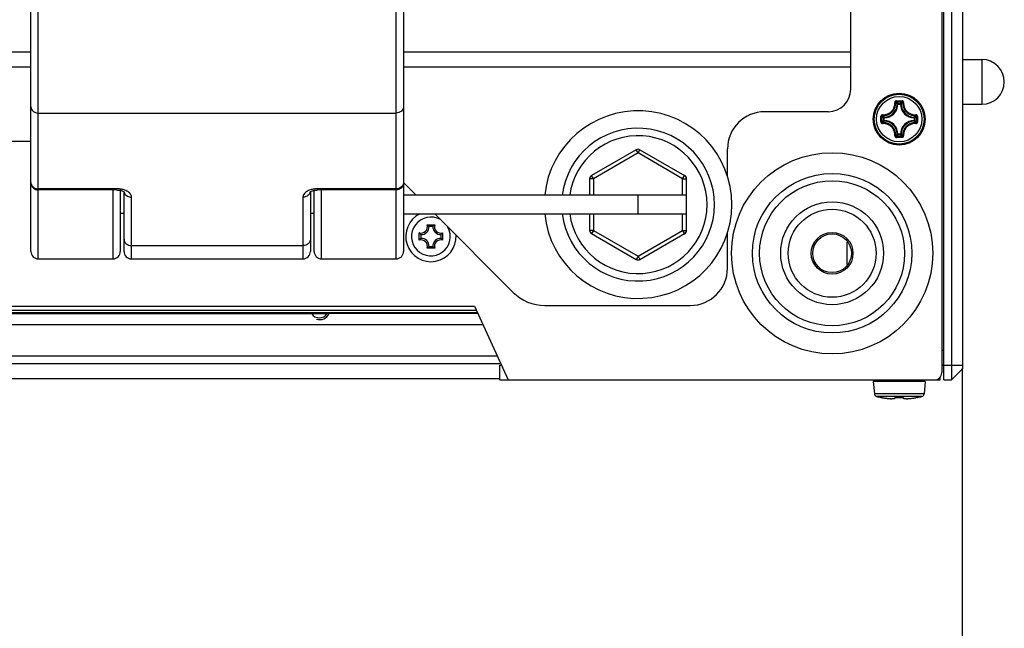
# Model space of a CAD drawing. Extents: x 0 to 420, y 0 to 297.
# Tile 24 of 75: x 209 to 235, y 31 to 47. Entities that reach past the tile are written whole.
import ezdxf

# ---------------------------------------------------------------- set-up
doc = ezdxf.new("R2010")
doc.units = 0
doc.header["$LTSCALE"] = 23.1
doc.layers.get('0').update_dxf_attribs({"linetype": 'CONTINUOUS'})
doc.layers.add('02___PRT_ALL_AXES', color=7, linetype='CONTINUOUS')
doc.layers.add('03__ASM_ALL_CURVES', color=7, linetype='CONTINUOUS')

msp = doc.modelspace()

# ---------------------------------------------------------------- linework, layer by layer
at = {"color": 7, "linetype": 'CONTINUOUS'}
for p, q in [((233.506, 37.807), (233.506, 63.807)), ((233.706, 63.807), (233.706, 37.807)), ((233.446, 63.607), (233.446, 38.007)), ((234.006, 63.507), (234.006, 38.107)), ((209.206, 41.057), (209.206, 62.177)), ((218.806, 41.057), (218.806, 62.177)), ((209.006, 41.257), (209.006, 61.977)), ((219.006, 61.977), (219.006, 41.257)), ((231.006, 45.607), (231.006, 56.807)), ((209.006, 46.607), (179.006, 46.607)), ((231.006, 46.607), (219.006, 46.607)), ((234.006, 46.407), (234.526, 46.407)), ((234.526, 46.407), (234.526, 45.207)), ((179.006, 46.207), (209.006, 46.207)), ((219.006, 46.207), (231.006, 46.207)), ((232.217, 45.245), (232.21, 45.252)), ((232.23, 45.296), (232.306, 45.296)), ((232.23, 45.272), (232.306, 45.272)), ((232.274, 45.209), (232.254, 45.21)), ((232.274, 45.229), (232.339, 45.229)), ((232.274, 45.209), (232.274, 45.229)), ((232.274, 45.209), (232.339, 45.209)), ((232.306, 45.296), (232.383, 45.296)), ((232.306, 45.272), (232.383, 45.272)), ((232.339, 45.209), (232.339, 45.229)), ((232.339, 45.209), (232.359, 45.21)), ((232.396, 45.245), (232.403, 45.252)), ((234.006, 45.207), (234.526, 45.207)), ((209.206, 44.97), (218.806, 44.97)), ((230.406, 45.007), (228.699, 45.007)), ((231.817, 44.807), (231.817, 44.884)), ((231.817, 44.762), (231.817, 44.807)), ((231.841, 44.777), (231.841, 44.822)), ((231.841, 44.731), (231.841, 44.777)), ((231.869, 44.896), (231.862, 44.904)), ((231.869, 44.718), (231.862, 44.71)), ((231.904, 44.839), (231.885, 44.839)), ((231.885, 44.775), (231.885, 44.839)), ((231.904, 44.775), (231.885, 44.775)), ((231.904, 44.839), (231.904, 44.859)), ((231.904, 44.775), (231.904, 44.839)), ((231.904, 44.775), (231.904, 44.755)), ((232.708, 44.839), (232.709, 44.859)), ((232.708, 44.839), (232.728, 44.839)), ((232.708, 44.839), (232.708, 44.775)), ((232.708, 44.775), (232.728, 44.775)), ((232.708, 44.775), (232.709, 44.755)), ((232.728, 44.839), (232.728, 44.775)), ((232.744, 44.896), (232.751, 44.904)), ((232.744, 44.718), (232.751, 44.71)), ((232.772, 44.883), (232.772, 44.837)), ((232.772, 44.837), (232.772, 44.792)), ((232.796, 44.837), (232.796, 44.807)), ((232.796, 44.807), (232.796, 44.777)), ((232.274, 44.405), (232.254, 44.404)), ((232.339, 44.405), (232.274, 44.405)), ((232.274, 44.405), (232.274, 44.385)), ((232.339, 44.405), (232.359, 44.404)), ((232.339, 44.405), (232.339, 44.385)), ((209.006, 44.207), (179.006, 44.207)), ((232.217, 44.369), (232.21, 44.362)), ((232.306, 44.342), (232.23, 44.342)), ((232.306, 44.318), (232.23, 44.318)), ((232.339, 44.385), (232.274, 44.385)), ((232.383, 44.342), (232.306, 44.342)), ((232.383, 44.318), (232.306, 44.318)), ((232.396, 44.369), (232.403, 44.362)), ((225.249, 43.985), (224.049, 43.292)), ((225.299, 43.899), (224.099, 43.206)), ((225.299, 43.899), (225.249, 43.985)), ((225.299, 43.899), (225.349, 43.985)), ((226.495, 43.208), (225.299, 43.899)), ((225.349, 43.985), (226.549, 43.292)), ((227.699, 43.275), (227.699, 44.007)), ((219.343, 42.763), (219.003, 43.103)), ((224.099, 43.206), (223.999, 43.206)), ((223.999, 43.206), (223.999, 42.763)), ((224.099, 43.206), (224.049, 43.292)), ((224.099, 43.206), (224.099, 42.763)), ((226.495, 43.208), (226.545, 43.295)), ((226.495, 43.208), (226.595, 43.208)), ((226.495, 42.763), (226.495, 43.208)), ((226.595, 43.208), (226.599, 43.206)), ((226.595, 42.763), (226.595, 43.208)), ((226.599, 41.82), (226.599, 43.206)), ((211.306, 42.938), (209.206, 42.938)), ((211.306, 42.906), (209.206, 42.906)), ((211.206, 42.906), (211.206, 41.057)), ((211.306, 42.906), (211.306, 42.938)), ((211.406, 42.896), (211.406, 41.257)), ((211.506, 41.257), (211.506, 42.856)), ((211.51, 42.854), (211.51, 42.849)), ((216.503, 42.854), (216.503, 42.849)), ((216.506, 42.856), (216.506, 41.257)), ((216.606, 41.257), (216.606, 42.896)), ((218.806, 42.938), (216.706, 42.938)), ((216.706, 42.906), (216.706, 42.938)), ((218.806, 42.906), (216.706, 42.906)), ((216.806, 41.057), (216.806, 42.906)), ((211.706, 41.057), (211.706, 42.714)), ((216.306, 42.714), (216.306, 41.057)), ((226.595, 42.763), (219.006, 42.763)), ((225.299, 42.263), (225.299, 42.763)), ((211.406, 42.287), (211.506, 42.287)), ((216.506, 42.287), (216.606, 42.287)), ((219.006, 42.263), (226.595, 42.263)), ((221.948, 40.158), (219.843, 42.263)), ((223.999, 42.263), (223.999, 41.82)), ((224.099, 42.263), (224.099, 41.82)), ((226.495, 41.818), (226.495, 42.263)), ((226.595, 41.818), (226.595, 42.263)), ((219.427, 41.556), (219.427, 41.76)), ((219.638, 41.972), (219.843, 41.972)), ((219.792, 41.929), (219.689, 41.929)), ((220.054, 41.76), (220.054, 41.556)), ((224.099, 41.82), (223.999, 41.82)), ((224.099, 41.82), (224.049, 41.734)), ((224.099, 41.82), (225.299, 41.127)), ((225.299, 41.127), (226.495, 41.818)), ((226.495, 41.818), (226.595, 41.818)), ((226.495, 41.818), (226.545, 41.731)), ((226.595, 41.818), (226.599, 41.82)), ((227.699, 40.807), (227.699, 41.751)), ((219.469, 41.71), (219.469, 41.607)), ((220.012, 41.607), (220.012, 41.71)), ((224.049, 41.734), (225.249, 41.041)), ((225.349, 41.041), (226.549, 41.734)), ((230.906, 40.91), (230.906, 41.504)), ((211.706, 41.415), (216.306, 41.415)), ((219.843, 41.345), (219.638, 41.345)), ((219.689, 41.387), (219.792, 41.387)), ((209.206, 41.057), (211.206, 41.057)), ((211.706, 41.057), (216.306, 41.057)), ((216.806, 41.057), (218.806, 41.057)), ((225.299, 41.127), (225.249, 41.041)), ((225.299, 41.127), (225.349, 41.041)), ((203.863, 39.678), (220.962, 39.678)), ((203.914, 39.788), (220.911, 39.788)), ((220.911, 39.788), (221.818, 37.807)), ((222.796, 39.807), (226.699, 39.807)), ((220.993, 39.611), (203.832, 39.611)), ((221.141, 39.288), (203.684, 39.288)), ((233.446, 38.607), (233.506, 38.607)), ((221.526, 38.445), (203.299, 38.445)), ((203.235, 38.245), (221.59, 38.245)), ((221.59, 38.207), (221.635, 38.207)), ((221.59, 37.807), (221.59, 38.207)), ((233.446, 38.207), (234.006, 38.207)), ((234.006, 38.107), (233.706, 37.807)), ((203.235, 37.845), (221.59, 37.845)), ((221.59, 37.807), (233.406, 37.807)), ((233.406, 37.807), (233.406, 37.89)), ((233.506, 37.807), (233.706, 37.807)), ((233.003, 37.764), (231.61, 37.764)), ((231.61, 37.764), (231.639, 37.436)), ((233.003, 37.764), (232.974, 37.436)), ((232.974, 37.436), (231.639, 37.436)), ((232.915, 37.365), (231.698, 37.365)), ((231.817, 37.337), (231.817, 37.339)), ((231.821, 37.338), (231.821, 37.338)), ((231.821, 37.338), (231.826, 37.338)), ((231.826, 37.338), (231.827, 37.338)), ((231.828, 37.337), (231.826, 37.338)), ((231.827, 37.338), (231.829, 37.337)), ((231.828, 37.337), (231.833, 37.337)), ((231.831, 37.337), (231.837, 37.336)), ((231.841, 37.335), (231.834, 37.336)), ((231.84, 37.335), (231.846, 37.334)), ((231.844, 37.335), (231.852, 37.333)), ((231.851, 37.334), (231.859, 37.332)), ((231.86, 37.332), (231.857, 37.332)), ((231.86, 37.332), (231.86, 37.332)), ((231.86, 37.332), (231.883, 37.328)), ((231.881, 37.328), (231.91, 37.323)), ((231.904, 37.324), (231.917, 37.322)), ((231.909, 37.323), (231.938, 37.319)), ((231.936, 37.319), (231.962, 37.315)), ((231.956, 37.316), (231.969, 37.315)), ((231.962, 37.315), (231.987, 37.312)), ((231.986, 37.312), (231.998, 37.311)), ((231.987, 37.312), (232.011, 37.31)), ((232.002, 37.311), (232.015, 37.309)), ((232.011, 37.31), (232.034, 37.308)), ((232.034, 37.308), (232.055, 37.306)), ((232.055, 37.306), (232.075, 37.305)), ((232.075, 37.305), (232.094, 37.305)), ((232.094, 37.305), (232.11, 37.305)), ((232.11, 37.305), (232.126, 37.306)), ((232.126, 37.306), (232.139, 37.307)), ((232.139, 37.307), (232.151, 37.308)), ((232.151, 37.308), (232.162, 37.31)), ((232.162, 37.31), (232.172, 37.312)), ((232.205, 37.332), (232.208, 37.338)), ((232.229, 37.339), (232.229, 37.338)), ((232.387, 37.339), (232.367, 37.338)), ((232.383, 37.339), (232.383, 37.338)), ((232.388, 37.338), (232.392, 37.338)), ((232.392, 37.338), (232.395, 37.338)), ((232.395, 37.338), (232.398, 37.338)), ((232.398, 37.338), (232.401, 37.338)), ((232.401, 37.338), (232.403, 37.338)), ((232.405, 37.338), (232.408, 37.332)), ((232.451, 37.31), (232.462, 37.308)), ((232.461, 37.308), (232.474, 37.307)), ((232.474, 37.307), (232.487, 37.306)), ((232.487, 37.306), (232.503, 37.305)), ((232.503, 37.305), (232.519, 37.305)), ((232.519, 37.305), (232.538, 37.305)), ((232.538, 37.305), (232.558, 37.306)), ((232.558, 37.306), (232.579, 37.308)), ((232.579, 37.308), (232.602, 37.31)), ((232.6, 37.31), (232.612, 37.311)), ((232.602, 37.31), (232.626, 37.312)), ((232.616, 37.311), (232.628, 37.313)), ((232.626, 37.312), (232.651, 37.315)), ((232.645, 37.315), (232.657, 37.316)), ((232.651, 37.315), (232.677, 37.319)), ((232.676, 37.319), (232.704, 37.323)), ((232.697, 37.322), (232.709, 37.324)), ((232.704, 37.323), (232.732, 37.328)), ((232.753, 37.332), (232.76, 37.333)), ((232.753, 37.332), (232.753, 37.332)), ((232.765, 37.334), (232.759, 37.333)), ((232.772, 37.335), (232.765, 37.334)), ((232.775, 37.336), (232.771, 37.335)), ((232.775, 37.336), (232.779, 37.336)), ((232.778, 37.336), (232.782, 37.337)), ((232.784, 37.337), (232.782, 37.337)), ((232.787, 37.338), (232.783, 37.337)), ((232.786, 37.338), (232.787, 37.338)), ((232.787, 37.338), (232.791, 37.338)), ((232.791, 37.338), (232.792, 37.338)), ((232.796, 37.339), (232.796, 37.337))]:
    msp.add_line(p, q, dxfattribs=at)
for points in [[(231.86, 44.925), (231.881, 44.924), (231.901, 44.925), (231.92, 44.927), (231.937, 44.93), (231.954, 44.934), (231.97, 44.938), (231.985, 44.943), (231.999, 44.949), (232.013, 44.956), (232.027, 44.962), (232.04, 44.97), (232.052, 44.978), (232.064, 44.987), (232.076, 44.996), (232.087, 45.006), (232.098, 45.016), (232.108, 45.026), (232.118, 45.038), (232.127, 45.049), (232.136, 45.061), (232.144, 45.074), (232.151, 45.087), (232.158, 45.1), (232.164, 45.114), (232.17, 45.129), (232.175, 45.144), (232.18, 45.16), (232.183, 45.176), (232.186, 45.194), (232.188, 45.213), (232.189, 45.233), (232.189, 45.254)], [(231.862, 44.904), (231.884, 44.903), (231.905, 44.904), (231.925, 44.906), (231.944, 44.91), (231.962, 44.913), (231.978, 44.918), (231.994, 44.924), (232.01, 44.93), (232.024, 44.936), (232.038, 44.944), (232.052, 44.952), (232.065, 44.96), (232.078, 44.969), (232.091, 44.979), (232.102, 44.989), (232.114, 45), (232.125, 45.011), (232.135, 45.023), (232.144, 45.035), (232.154, 45.048), (232.162, 45.061), (232.17, 45.075), (232.177, 45.089), (232.184, 45.104), (232.19, 45.119), (232.195, 45.135), (232.2, 45.152), (232.204, 45.17), (232.207, 45.188), (232.209, 45.208), (232.21, 45.229), (232.21, 45.252)], [(232.23, 45.296), (232.226, 45.296), (232.223, 45.296), (232.219, 45.295), (232.215, 45.294), (232.211, 45.292), (232.208, 45.29), (232.204, 45.288), (232.201, 45.285), (232.198, 45.282), (232.196, 45.279), (232.194, 45.276), (232.192, 45.272), (232.191, 45.269), (232.19, 45.266), (232.189, 45.263), (232.189, 45.259), (232.189, 45.257), (232.189, 45.254)], [(232.189, 45.254), (232.192, 45.254), (232.195, 45.254), (232.198, 45.254), (232.2, 45.254), (232.203, 45.254), (232.205, 45.253), (232.207, 45.253), (232.208, 45.253), (232.209, 45.252), (232.21, 45.252)], [(232.23, 45.272), (232.227, 45.272), (232.224, 45.271), (232.221, 45.27), (232.218, 45.268), (232.215, 45.266), (232.213, 45.264), (232.211, 45.261), (232.21, 45.258), (232.21, 45.255), (232.21, 45.252)], [(232.254, 45.21), (232.247, 45.217), (232.239, 45.224), (232.232, 45.231), (232.225, 45.238), (232.217, 45.245)], [(232.229, 45.296), (232.229, 45.293), (232.23, 45.29), (232.23, 45.286), (232.23, 45.283), (232.23, 45.28), (232.23, 45.278), (232.23, 45.276), (232.23, 45.274), (232.23, 45.273), (232.23, 45.272)], [(232.26, 45.244), (232.252, 45.251), (232.245, 45.258), (232.238, 45.265), (232.23, 45.272)], [(232.274, 45.229), (232.271, 45.229), (232.268, 45.228), (232.265, 45.227), (232.263, 45.225), (232.26, 45.223), (232.258, 45.221), (232.257, 45.219), (232.255, 45.216), (232.255, 45.213), (232.254, 45.21)], [(232.274, 45.229), (232.267, 45.236), (232.26, 45.244)], [(232.339, 45.229), (232.346, 45.236), (232.353, 45.244)], [(232.359, 45.21), (232.358, 45.213), (232.358, 45.216), (232.356, 45.219), (232.355, 45.221), (232.353, 45.223), (232.35, 45.225), (232.348, 45.227), (232.345, 45.228), (232.342, 45.229), (232.339, 45.229)], [(232.353, 45.244), (232.361, 45.251), (232.368, 45.258), (232.375, 45.265), (232.383, 45.272)], [(232.359, 45.21), (232.366, 45.217), (232.374, 45.224), (232.381, 45.231), (232.388, 45.238), (232.396, 45.245)], [(232.383, 45.296), (232.383, 45.293), (232.383, 45.29), (232.383, 45.286), (232.383, 45.283), (232.383, 45.28), (232.383, 45.278), (232.383, 45.276), (232.383, 45.274), (232.383, 45.273), (232.383, 45.272)], [(232.424, 45.254), (232.424, 45.257), (232.424, 45.26), (232.424, 45.263), (232.423, 45.266), (232.422, 45.269), (232.421, 45.273), (232.419, 45.276), (232.417, 45.279), (232.414, 45.282), (232.411, 45.285), (232.408, 45.288), (232.405, 45.29), (232.401, 45.292), (232.398, 45.294), (232.394, 45.295), (232.39, 45.296), (232.387, 45.296), (232.383, 45.296)], [(232.403, 45.252), (232.403, 45.255), (232.403, 45.258), (232.401, 45.261), (232.4, 45.264), (232.398, 45.266), (232.395, 45.268), (232.392, 45.27), (232.389, 45.271), (232.386, 45.272), (232.383, 45.272)], [(232.424, 45.254), (232.421, 45.254), (232.418, 45.254), (232.415, 45.254), (232.413, 45.254), (232.41, 45.254), (232.408, 45.253), (232.406, 45.253), (232.405, 45.253), (232.404, 45.252), (232.403, 45.252)], [(232.403, 45.252), (232.403, 45.229), (232.404, 45.208), (232.406, 45.188), (232.409, 45.169), (232.413, 45.151), (232.418, 45.134), (232.423, 45.118), (232.43, 45.103), (232.436, 45.088), (232.444, 45.074), (232.452, 45.06), (232.46, 45.047), (232.469, 45.034), (232.479, 45.022), (232.489, 45.011), (232.5, 45), (232.511, 44.989), (232.522, 44.979), (232.534, 44.97), (232.547, 44.961), (232.56, 44.952), (232.573, 44.944), (232.587, 44.937), (232.602, 44.93), (232.618, 44.924), (232.634, 44.918), (232.651, 44.914), (232.668, 44.91), (232.687, 44.906), (232.707, 44.904), (232.729, 44.903), (232.751, 44.904)], [(232.424, 45.254), (232.424, 45.232), (232.425, 45.212), (232.427, 45.193), (232.43, 45.176), (232.434, 45.159), (232.438, 45.143), (232.443, 45.127), (232.449, 45.113), (232.456, 45.099), (232.463, 45.085), (232.47, 45.073), (232.478, 45.06), (232.487, 45.048), (232.496, 45.037), (232.505, 45.026), (232.515, 45.016), (232.526, 45.006), (232.537, 44.996), (232.548, 44.987), (232.56, 44.979), (232.572, 44.971), (232.585, 44.963), (232.598, 44.956), (232.612, 44.95), (232.627, 44.944), (232.642, 44.939), (232.658, 44.934), (232.675, 44.93), (232.693, 44.927), (232.712, 44.925), (232.732, 44.924), (232.753, 44.925)], [(209.006, 45.139), (209.01, 45.106), (209.022, 45.074), (209.04, 45.045), (209.065, 45.02), (209.095, 44.999), (209.13, 44.983), (209.167, 44.974), (209.206, 44.97)], [(219.006, 45.139), (219.003, 45.106), (218.991, 45.074), (218.973, 45.045), (218.948, 45.02), (218.918, 44.999), (218.883, 44.983), (218.846, 44.974), (218.806, 44.97)], [(231.86, 44.925), (231.857, 44.925), (231.854, 44.925), (231.851, 44.924), (231.848, 44.924), (231.844, 44.923), (231.841, 44.921), (231.838, 44.919), (231.834, 44.917), (231.831, 44.915), (231.828, 44.912), (231.826, 44.909), (231.823, 44.905), (231.821, 44.902), (231.82, 44.898), (231.819, 44.894), (231.818, 44.891), (231.817, 44.887), (231.817, 44.884)], [(231.86, 44.925), (231.86, 44.922), (231.859, 44.919), (231.859, 44.916), (231.86, 44.913), (231.86, 44.911), (231.86, 44.909), (231.86, 44.907), (231.861, 44.906), (231.861, 44.905), (231.862, 44.904)], [(232.753, 44.925), (232.753, 44.922), (232.753, 44.919), (232.753, 44.916), (232.753, 44.913), (232.753, 44.911), (232.753, 44.909), (232.753, 44.907), (232.752, 44.906), (232.752, 44.905), (232.751, 44.904)], [(232.796, 44.884), (232.796, 44.887), (232.795, 44.891), (232.794, 44.895), (232.793, 44.898), (232.791, 44.902), (232.789, 44.906), (232.787, 44.909), (232.784, 44.912), (232.782, 44.915), (232.778, 44.917), (232.775, 44.92), (232.772, 44.921), (232.769, 44.923), (232.765, 44.924), (232.762, 44.924), (232.759, 44.925), (232.756, 44.925), (232.753, 44.925)], [(231.817, 44.884), (231.821, 44.884), (231.824, 44.884), (231.827, 44.884), (231.83, 44.884), (231.833, 44.884), (231.836, 44.884), (231.838, 44.884), (231.839, 44.884), (231.841, 44.883), (231.841, 44.883)], [(231.817, 44.73), (231.817, 44.746), (231.817, 44.762)], [(231.817, 44.73), (231.821, 44.73), (231.824, 44.73), (231.827, 44.73), (231.83, 44.73), (231.833, 44.73), (231.836, 44.73), (231.838, 44.73), (231.839, 44.73), (231.841, 44.731), (231.841, 44.731)], [(231.817, 44.73), (231.817, 44.727), (231.818, 44.723), (231.819, 44.719), (231.82, 44.716), (231.821, 44.712), (231.823, 44.708), (231.826, 44.705), (231.829, 44.702), (231.831, 44.699), (231.835, 44.697), (231.838, 44.694), (231.841, 44.693), (231.844, 44.691), (231.848, 44.69), (231.851, 44.69), (231.854, 44.689), (231.857, 44.689), (231.86, 44.689)], [(231.862, 44.904), (231.859, 44.904), (231.856, 44.903), (231.853, 44.902), (231.85, 44.9), (231.847, 44.898), (231.845, 44.896), (231.843, 44.893), (231.842, 44.89), (231.841, 44.887), (231.841, 44.883)], [(231.87, 44.854), (231.862, 44.861), (231.855, 44.869), (231.848, 44.876), (231.841, 44.883)], [(231.841, 44.822), (231.841, 44.867), (231.841, 44.883)], [(231.87, 44.76), (231.862, 44.753), (231.855, 44.745), (231.848, 44.738), (231.841, 44.731)], [(231.841, 44.731), (231.841, 44.727), (231.842, 44.724), (231.843, 44.721), (231.845, 44.718), (231.847, 44.716), (231.85, 44.714), (231.853, 44.712), (231.856, 44.711), (231.859, 44.71), (231.862, 44.71)], [(231.86, 44.689), (231.86, 44.692), (231.859, 44.695), (231.859, 44.698), (231.86, 44.701), (231.86, 44.703), (231.86, 44.705), (231.86, 44.707), (231.861, 44.709), (231.861, 44.71), (231.862, 44.71)], [(232.189, 44.36), (232.189, 44.382), (232.188, 44.402), (232.186, 44.421), (232.183, 44.438), (232.179, 44.455), (232.175, 44.471), (232.17, 44.487), (232.164, 44.501), (232.157, 44.515), (232.15, 44.529), (232.143, 44.541), (232.135, 44.554), (232.126, 44.566), (232.117, 44.577), (232.108, 44.588), (232.098, 44.599), (232.087, 44.608), (232.076, 44.618), (232.065, 44.627), (232.053, 44.635), (232.041, 44.643), (232.028, 44.651), (232.015, 44.658), (232.001, 44.664), (231.986, 44.67), (231.971, 44.675), (231.955, 44.68), (231.938, 44.684), (231.92, 44.687), (231.901, 44.689), (231.881, 44.69), (231.86, 44.689)], [(232.21, 44.362), (232.21, 44.385), (232.209, 44.406), (232.207, 44.426), (232.204, 44.445), (232.2, 44.463), (232.195, 44.48), (232.189, 44.496), (232.183, 44.511), (232.177, 44.526), (232.169, 44.54), (232.161, 44.554), (232.153, 44.567), (232.144, 44.58), (232.134, 44.592), (232.124, 44.603), (232.113, 44.614), (232.102, 44.625), (232.091, 44.635), (232.079, 44.644), (232.066, 44.653), (232.053, 44.662), (232.04, 44.67), (232.026, 44.677), (232.011, 44.684), (231.995, 44.69), (231.979, 44.696), (231.962, 44.7), (231.945, 44.704), (231.926, 44.708), (231.906, 44.71), (231.884, 44.711), (231.862, 44.71)], [(231.904, 44.859), (231.896, 44.867), (231.889, 44.874), (231.882, 44.882), (231.875, 44.889), (231.869, 44.896)], [(231.904, 44.755), (231.896, 44.747), (231.889, 44.74), (231.882, 44.732), (231.875, 44.725), (231.869, 44.718)], [(231.885, 44.839), (231.877, 44.847), (231.87, 44.854)], [(231.885, 44.775), (231.877, 44.767), (231.87, 44.76)], [(231.904, 44.859), (231.901, 44.859), (231.898, 44.858), (231.895, 44.857), (231.892, 44.855), (231.89, 44.853), (231.888, 44.851), (231.887, 44.848), (231.886, 44.845), (231.885, 44.842), (231.885, 44.839)], [(231.885, 44.775), (231.885, 44.772), (231.886, 44.769), (231.887, 44.766), (231.888, 44.763), (231.89, 44.761), (231.892, 44.759), (231.895, 44.757), (231.898, 44.756), (231.901, 44.755), (231.904, 44.755)], [(232.751, 44.71), (232.729, 44.711), (232.708, 44.71), (232.688, 44.708), (232.669, 44.705), (232.651, 44.701), (232.635, 44.696), (232.619, 44.69), (232.603, 44.684), (232.589, 44.678), (232.574, 44.67), (232.561, 44.662), (232.548, 44.654), (232.535, 44.645), (232.522, 44.635), (232.511, 44.625), (232.499, 44.614), (232.488, 44.603), (232.478, 44.591), (232.468, 44.579), (232.459, 44.566), (232.451, 44.553), (232.443, 44.539), (232.436, 44.525), (232.429, 44.51), (232.423, 44.495), (232.418, 44.479), (232.413, 44.462), (232.409, 44.444), (232.406, 44.426), (232.404, 44.406), (232.403, 44.385), (232.403, 44.362)], [(232.753, 44.689), (232.732, 44.69), (232.712, 44.689), (232.693, 44.687), (232.676, 44.684), (232.659, 44.68), (232.643, 44.676), (232.628, 44.671), (232.614, 44.665), (232.6, 44.658), (232.586, 44.652), (232.573, 44.644), (232.561, 44.636), (232.549, 44.627), (232.537, 44.618), (232.526, 44.609), (232.515, 44.598), (232.505, 44.588), (232.495, 44.576), (232.486, 44.565), (232.477, 44.553), (232.469, 44.54), (232.462, 44.527), (232.455, 44.514), (232.449, 44.5), (232.443, 44.485), (232.438, 44.47), (232.433, 44.454), (232.43, 44.438), (232.427, 44.42), (232.425, 44.401), (232.424, 44.381), (232.424, 44.36)], [(232.709, 44.859), (232.717, 44.867), (232.724, 44.874), (232.731, 44.882), (232.738, 44.889), (232.744, 44.896)], [(232.728, 44.839), (232.728, 44.842), (232.727, 44.845), (232.726, 44.848), (232.725, 44.851), (232.723, 44.853), (232.721, 44.855), (232.718, 44.857), (232.715, 44.858), (232.712, 44.859), (232.709, 44.859)], [(232.709, 44.755), (232.712, 44.755), (232.715, 44.756), (232.718, 44.757), (232.721, 44.759), (232.723, 44.761), (232.725, 44.763), (232.726, 44.766), (232.727, 44.769), (232.728, 44.772), (232.728, 44.775)], [(232.709, 44.755), (232.717, 44.747), (232.724, 44.74), (232.731, 44.732), (232.738, 44.725), (232.744, 44.718)], [(232.728, 44.839), (232.736, 44.847), (232.743, 44.854)], [(232.728, 44.775), (232.736, 44.767), (232.743, 44.76)], [(232.743, 44.854), (232.751, 44.861), (232.758, 44.869), (232.765, 44.876), (232.772, 44.883)], [(232.743, 44.76), (232.751, 44.753), (232.758, 44.745), (232.765, 44.738), (232.772, 44.731)], [(232.772, 44.883), (232.772, 44.887), (232.771, 44.89), (232.77, 44.893), (232.768, 44.896), (232.766, 44.898), (232.763, 44.9), (232.76, 44.902), (232.757, 44.903), (232.754, 44.904), (232.751, 44.904)], [(232.751, 44.71), (232.754, 44.71), (232.757, 44.711), (232.76, 44.712), (232.763, 44.714), (232.766, 44.716), (232.768, 44.718), (232.77, 44.721), (232.771, 44.724), (232.772, 44.727), (232.772, 44.731)], [(232.753, 44.689), (232.753, 44.692), (232.753, 44.695), (232.753, 44.698), (232.753, 44.701), (232.753, 44.703), (232.753, 44.705), (232.753, 44.707), (232.752, 44.709), (232.752, 44.71), (232.751, 44.71)], [(232.753, 44.689), (232.756, 44.689), (232.759, 44.689), (232.762, 44.69), (232.765, 44.69), (232.769, 44.692), (232.772, 44.693), (232.775, 44.695), (232.779, 44.697), (232.782, 44.699), (232.785, 44.702), (232.787, 44.705), (232.79, 44.709), (232.792, 44.712), (232.793, 44.716), (232.794, 44.72), (232.795, 44.723), (232.796, 44.727), (232.796, 44.73)], [(232.796, 44.884), (232.792, 44.884), (232.789, 44.884), (232.786, 44.884), (232.783, 44.884), (232.78, 44.884), (232.777, 44.884), (232.775, 44.884), (232.774, 44.884), (232.772, 44.883), (232.772, 44.883)], [(232.772, 44.792), (232.772, 44.747), (232.772, 44.731)], [(232.796, 44.73), (232.792, 44.73), (232.789, 44.73), (232.786, 44.73), (232.783, 44.73), (232.78, 44.73), (232.777, 44.73), (232.775, 44.73), (232.774, 44.73), (232.772, 44.731), (232.772, 44.731)], [(232.796, 44.884), (232.796, 44.852), (232.796, 44.837)], [(232.796, 44.777), (232.796, 44.746), (232.796, 44.73)], [(232.254, 44.404), (232.247, 44.397), (232.239, 44.39), (232.232, 44.383), (232.225, 44.376), (232.217, 44.369)], [(232.254, 44.404), (232.255, 44.401), (232.255, 44.398), (232.257, 44.395), (232.258, 44.393), (232.26, 44.391), (232.263, 44.389), (232.265, 44.387), (232.268, 44.386), (232.271, 44.385), (232.274, 44.385)], [(232.339, 44.385), (232.342, 44.385), (232.345, 44.386), (232.348, 44.387), (232.35, 44.389), (232.353, 44.391), (232.355, 44.393), (232.356, 44.395), (232.358, 44.398), (232.358, 44.401), (232.359, 44.404)], [(232.359, 44.404), (232.366, 44.397), (232.374, 44.39), (232.381, 44.383), (232.388, 44.376), (232.396, 44.369)], [(232.189, 44.36), (232.192, 44.36), (232.195, 44.36), (232.198, 44.36), (232.2, 44.36), (232.203, 44.36), (232.205, 44.361), (232.207, 44.361), (232.208, 44.361), (232.209, 44.362), (232.21, 44.362)], [(232.189, 44.36), (232.189, 44.357), (232.189, 44.354), (232.189, 44.351), (232.19, 44.348), (232.191, 44.345), (232.192, 44.341), (232.194, 44.338), (232.196, 44.335), (232.199, 44.332), (232.201, 44.329), (232.205, 44.326), (232.208, 44.324), (232.212, 44.322), (232.215, 44.32), (232.219, 44.319), (232.223, 44.318), (232.226, 44.318), (232.23, 44.318)], [(232.21, 44.362), (232.21, 44.359), (232.21, 44.356), (232.211, 44.353), (232.213, 44.35), (232.215, 44.348), (232.218, 44.346), (232.221, 44.344), (232.224, 44.343), (232.227, 44.342), (232.23, 44.342)], [(232.229, 44.318), (232.229, 44.321), (232.229, 44.324), (232.23, 44.328), (232.23, 44.331), (232.23, 44.334), (232.23, 44.336), (232.23, 44.338), (232.23, 44.34), (232.23, 44.341), (232.23, 44.342)], [(232.26, 44.37), (232.252, 44.363), (232.245, 44.356), (232.238, 44.349), (232.23, 44.342)], [(232.274, 44.385), (232.267, 44.378), (232.26, 44.37)], [(232.339, 44.385), (232.346, 44.378), (232.353, 44.37)], [(232.353, 44.37), (232.361, 44.363), (232.368, 44.356), (232.375, 44.349), (232.383, 44.342)], [(232.383, 44.342), (232.386, 44.342), (232.389, 44.343), (232.392, 44.344), (232.395, 44.346), (232.398, 44.348), (232.4, 44.35), (232.401, 44.353), (232.403, 44.356), (232.403, 44.359), (232.403, 44.362)], [(232.383, 44.318), (232.387, 44.318), (232.39, 44.318), (232.394, 44.319), (232.398, 44.32), (232.402, 44.322), (232.405, 44.324), (232.409, 44.326), (232.412, 44.329), (232.414, 44.332), (232.417, 44.335), (232.419, 44.338), (232.421, 44.342), (232.422, 44.345), (232.423, 44.348), (232.424, 44.351), (232.424, 44.355), (232.424, 44.357), (232.424, 44.36)], [(232.383, 44.318), (232.383, 44.321), (232.383, 44.324), (232.383, 44.328), (232.383, 44.331), (232.383, 44.334), (232.383, 44.336), (232.383, 44.338), (232.383, 44.34), (232.383, 44.341), (232.383, 44.342)], [(232.424, 44.36), (232.421, 44.36), (232.418, 44.36), (232.415, 44.36), (232.413, 44.36), (232.41, 44.36), (232.408, 44.361), (232.406, 44.361), (232.405, 44.361), (232.404, 44.362), (232.403, 44.362)], [(209.006, 43.106), (209.009, 43.08), (209.016, 43.054), (209.028, 43.03), (209.045, 43.007), (209.065, 42.987), (209.089, 42.97), (209.116, 42.956), (209.145, 42.946), (209.175, 42.94), (209.206, 42.938)], [(209.006, 43.106), (209.009, 43.073), (209.018, 43.041), (209.031, 43.01), (209.05, 42.982), (209.074, 42.957), (209.102, 42.936), (209.134, 42.92), (209.168, 42.91), (209.206, 42.906)], [(219.006, 43.106), (219.004, 43.073), (218.995, 43.041), (218.982, 43.01), (218.963, 42.982), (218.939, 42.957), (218.911, 42.936), (218.879, 42.92), (218.845, 42.91), (218.806, 42.906)], [(219.006, 43.106), (219.004, 43.08), (218.997, 43.054), (218.985, 43.03), (218.968, 43.007), (218.948, 42.987), (218.924, 42.97), (218.897, 42.956), (218.868, 42.946), (218.838, 42.94), (218.806, 42.938)], [(226.595, 43.208), (226.594, 43.225), (226.589, 43.242), (226.582, 43.258), (226.572, 43.272), (226.56, 43.285), (226.545, 43.295)], [(211.367, 42.935), (211.346, 42.937), (211.326, 42.938), (211.306, 42.938)], [(211.306, 42.906), (211.335, 42.905), (211.369, 42.902), (211.4, 42.897), (211.428, 42.891), (211.453, 42.883), (211.474, 42.875), (211.491, 42.866), (211.504, 42.858)], [(211.482, 42.915), (211.458, 42.921), (211.434, 42.926), (211.411, 42.93), (211.388, 42.933), (211.367, 42.935)], [(211.706, 42.714), (211.703, 42.741), (211.696, 42.766), (211.683, 42.789), (211.667, 42.81), (211.649, 42.83), (211.628, 42.847), (211.605, 42.863), (211.582, 42.876), (211.557, 42.888), (211.532, 42.899), (211.507, 42.908), (211.482, 42.915)], [(211.504, 42.858), (211.512, 42.852), (211.515, 42.85)], [(211.51, 42.849), (211.522, 42.818), (211.54, 42.789), (211.565, 42.763), (211.595, 42.742), (211.63, 42.727), (211.667, 42.717), (211.706, 42.714)], [(216.531, 42.915), (216.506, 42.908), (216.481, 42.899), (216.456, 42.888), (216.431, 42.876), (216.408, 42.863), (216.385, 42.847), (216.364, 42.83), (216.346, 42.81), (216.33, 42.789), (216.317, 42.766), (216.31, 42.741), (216.306, 42.714)], [(216.503, 42.849), (216.491, 42.818), (216.473, 42.789), (216.448, 42.763), (216.418, 42.742), (216.383, 42.727), (216.346, 42.717), (216.306, 42.714)], [(216.5, 42.852), (216.499, 42.85), (216.498, 42.849), (216.501, 42.852)], [(216.501, 42.852), (216.509, 42.858), (216.522, 42.866), (216.54, 42.875), (216.562, 42.884), (216.587, 42.891), (216.616, 42.898), (216.647, 42.903), (216.682, 42.905), (216.706, 42.906)], [(216.646, 42.935), (216.625, 42.933), (216.602, 42.93), (216.579, 42.926), (216.555, 42.921), (216.531, 42.915)], [(216.706, 42.938), (216.687, 42.938), (216.667, 42.937), (216.646, 42.935)], [(219.44, 41.743), (219.434, 41.752), (219.427, 41.76)], [(219.656, 41.958), (219.647, 41.965), (219.638, 41.972)], [(219.673, 41.944), (219.664, 41.952), (219.656, 41.958)], [(219.689, 41.929), (219.681, 41.937), (219.673, 41.944)], [(219.792, 41.929), (219.8, 41.937), (219.809, 41.944)], [(219.809, 41.944), (219.817, 41.952), (219.825, 41.958)], [(219.825, 41.958), (219.834, 41.965), (219.843, 41.972)], [(220.041, 41.743), (220.048, 41.752), (220.054, 41.76)], [(226.545, 41.731), (226.56, 41.741), (226.572, 41.754), (226.582, 41.768), (226.589, 41.784), (226.594, 41.801), (226.595, 41.818)], [(211.506, 41.583), (211.51, 41.55), (211.522, 41.519), (211.54, 41.489), (211.565, 41.464), (211.595, 41.443), (211.63, 41.428), (211.667, 41.418), (211.706, 41.415)], [(216.506, 41.583), (216.503, 41.55), (216.491, 41.519), (216.473, 41.489), (216.448, 41.464), (216.418, 41.443), (216.383, 41.428), (216.346, 41.418), (216.306, 41.415)], [(219.44, 41.573), (219.434, 41.565), (219.427, 41.556)], [(219.454, 41.726), (219.447, 41.735), (219.44, 41.743)], [(219.454, 41.59), (219.447, 41.582), (219.44, 41.573)], [(219.469, 41.71), (219.462, 41.718), (219.454, 41.726)], [(219.469, 41.607), (219.462, 41.598), (219.454, 41.59)], [(220.012, 41.71), (220.019, 41.718), (220.027, 41.726)], [(220.012, 41.607), (220.019, 41.598), (220.027, 41.59)], [(220.027, 41.726), (220.034, 41.735), (220.041, 41.743)], [(220.027, 41.59), (220.034, 41.582), (220.041, 41.573)], [(220.041, 41.573), (220.048, 41.565), (220.054, 41.556)], [(219.656, 41.358), (219.647, 41.351), (219.638, 41.345)], [(219.673, 41.372), (219.664, 41.365), (219.656, 41.358)], [(219.689, 41.387), (219.681, 41.379), (219.673, 41.372)], [(219.792, 41.387), (219.8, 41.379), (219.809, 41.372)], [(219.809, 41.372), (219.817, 41.365), (219.825, 41.358)], [(219.825, 41.358), (219.834, 41.351), (219.843, 41.345)], [(231.817, 37.339), (231.821, 37.338), (231.822, 37.338)], [(231.826, 37.338), (231.823, 37.338), (231.821, 37.338), (231.82, 37.339), (231.819, 37.339), (231.818, 37.339), (231.817, 37.339), (231.817, 37.339)], [(232.028, 37.308), (232.041, 37.307), (232.053, 37.307), (232.065, 37.306), (232.077, 37.306), (232.088, 37.305), (232.098, 37.305), (232.108, 37.305), (232.117, 37.306), (232.126, 37.306), (232.135, 37.307), (232.143, 37.307), (232.15, 37.308), (232.157, 37.309), (232.164, 37.311), (232.17, 37.312), (232.175, 37.314), (232.179, 37.316), (232.183, 37.319), (232.186, 37.321), (232.188, 37.324), (232.189, 37.328), (232.189, 37.332)], [(232.172, 37.312), (232.18, 37.314), (232.188, 37.317), (232.194, 37.321), (232.2, 37.326), (232.205, 37.332)], [(232.204, 37.338), (232.201, 37.337), (232.198, 37.337), (232.196, 37.336), (232.194, 37.336), (232.192, 37.335), (232.191, 37.335), (232.19, 37.334), (232.189, 37.334), (232.189, 37.333), (232.189, 37.332), (232.189, 37.332)], [(232.189, 37.332), (232.192, 37.332), (232.195, 37.333), (232.198, 37.334), (232.2, 37.335), (232.203, 37.337), (232.203, 37.337)], [(232.2, 37.336), (232.201, 37.336), (232.201, 37.336), (232.202, 37.337), (232.204, 37.337), (232.205, 37.337), (232.207, 37.338)], [(232.226, 37.339), (232.223, 37.339), (232.219, 37.339), (232.215, 37.339), (232.211, 37.338), (232.208, 37.338), (232.204, 37.338)], [(232.207, 37.338), (232.21, 37.338), (232.212, 37.338), (232.215, 37.338), (232.218, 37.338), (232.221, 37.338), (232.225, 37.338), (232.228, 37.338), (232.252, 37.338)], [(232.226, 37.339), (232.246, 37.338), (232.261, 37.338), (232.277, 37.338), (232.292, 37.337), (232.307, 37.337), (232.322, 37.337), (232.337, 37.338), (232.352, 37.338), (232.367, 37.338)], [(232.252, 37.338), (232.279, 37.337), (232.306, 37.337), (232.333, 37.337), (232.36, 37.338), (232.385, 37.338)], [(232.385, 37.338), (232.389, 37.338), (232.392, 37.338)], [(232.408, 37.338), (232.405, 37.338), (232.401, 37.338), (232.398, 37.339), (232.394, 37.339), (232.39, 37.339), (232.387, 37.339)], [(232.403, 37.338), (232.406, 37.338), (232.408, 37.337), (232.409, 37.337), (232.411, 37.337), (232.412, 37.336)], [(232.424, 37.332), (232.424, 37.332), (232.424, 37.333), (232.424, 37.334), (232.423, 37.334), (232.422, 37.335), (232.421, 37.335), (232.419, 37.336), (232.417, 37.336), (232.414, 37.337), (232.411, 37.337), (232.408, 37.338)], [(232.408, 37.332), (232.413, 37.326), (232.419, 37.321), (232.425, 37.317), (232.433, 37.314), (232.441, 37.312), (232.451, 37.31)], [(232.424, 37.332), (232.421, 37.332), (232.418, 37.333), (232.415, 37.334), (232.413, 37.335), (232.41, 37.337), (232.41, 37.337)], [(232.424, 37.332), (232.424, 37.328), (232.425, 37.324), (232.427, 37.321), (232.43, 37.319), (232.433, 37.316), (232.438, 37.314), (232.443, 37.313), (232.449, 37.311), (232.455, 37.31), (232.462, 37.308), (232.469, 37.307), (232.477, 37.307), (232.486, 37.306), (232.495, 37.306), (232.505, 37.305), (232.515, 37.305), (232.526, 37.305), (232.537, 37.306), (232.549, 37.306), (232.561, 37.307), (232.573, 37.307), (232.586, 37.308)], [(232.703, 37.323), (232.73, 37.328), (232.753, 37.332)], [(232.796, 37.339), (232.796, 37.339), (232.795, 37.339), (232.794, 37.339), (232.793, 37.339), (232.791, 37.338), (232.789, 37.338), (232.787, 37.338)], [(232.796, 37.339), (232.792, 37.338), (232.791, 37.338)]]:
    msp.add_lwpolyline(points, dxfattribs=at)
for centre, radius in [((232.306, 44.807), 0.696), ((232.306, 44.807), 0.696), ((232.306, 44.807), 0.668), ((232.306, 44.807), 0.608), ((230.506, 41.207), 2.7), ((230.506, 41.207), 2.139), ((230.506, 41.207), 1.946), ((230.506, 41.207), 1.38), ((230.506, 41.207), 1.18), ((230.506, 41.207), 0.56), ((230.506, 41.207), 0.52)]:
    msp.add_circle(centre, radius, dxfattribs=at)
for centre, radius, start, end in [((234.526, 45.807), 0.6, 270, 90), ((230.406, 45.607), 0.6, 270, 360), ((231.886, 45.227), 0.368, 272.6604, 357.3395), ((231.886, 45.227), 0.388, 272.6601, 357.3399), ((232.726, 45.227), 0.388, 182.6601, 267.3399), ((232.726, 45.227), 0.368, 182.6604, 267.3395), ((225.299, 42.513), 2.518, 185.6991, 174.3009), ((228.699, 44.007), 1, 90, 180), ((231.886, 44.387), 0.388, 2.6601, 87.3399), ((231.886, 44.387), 0.368, 2.6604, 87.3395), ((232.726, 44.387), 0.388, 92.6601, 177.3399), ((232.726, 44.387), 0.368, 92.6604, 177.3396), ((225.299, 42.513), 2.05, 187.009, 172.991), ((225.299, 42.513), 1.85, 187.768, 172.232), ((225.299, 43.899), 0.1, 60, 120), ((224.099, 43.206), 0.1, 120, 180), ((226.499, 43.206), 0.1, 0, 60), ((219.741, 41.658), 0.676, 115.9845, 3.0277), ((219.741, 41.658), 0.52, 60.8683, 29.1317), ((219.481, 41.918), 0.167, 251.3025, 18.6975), ((219.481, 41.918), 0.209, 266.9127, 3.0873), ((220.001, 41.918), 0.209, 176.9127, 273.0873), ((220.001, 41.918), 0.167, 161.3025, 288.6975), ((224.099, 41.82), 0.1, 180, 240), ((226.499, 41.82), 0.1, 300, 360), ((219.481, 41.398), 0.167, 341.3025, 108.6975), ((219.481, 41.398), 0.209, 356.9127, 93.0873), ((220.001, 41.398), 0.209, 86.9127, 183.0873), ((220.001, 41.398), 0.167, 71.3025, 198.6975), ((209.206, 41.257), 0.2, 180, 270), ((211.206, 41.257), 0.2, 270, 360), ((211.706, 41.257), 0.2, 180, 270), ((216.306, 41.257), 0.2, 270, 360), ((216.806, 41.257), 0.2, 180, 270), ((218.806, 41.257), 0.2, 270, 360), ((225.299, 41.127), 0.1, 240, 300), ((226.699, 40.807), 1, 270, 360), ((222.796, 41.007), 1.2, 225, 270), ((233.246, 38.007), 0.2, 270, 360), ((231.719, 37.443), 0.08, 185, 255.3229), ((232.306, 39.687), 2.4, 255.3229, 258.2343), ((231.821, 37.357), 0.02, 258.2343, 284.8661), ((232.792, 37.357), 0.02, 255.1346, 281.7657), ((232.306, 39.687), 2.4, 281.7657, 284.6771), ((232.894, 37.443), 0.08, 284.6771, 355)]:
    msp.add_arc(centre, radius, start, end, dxfattribs=at)
at = {"color": 2, "linetype": 'CONTINUOUS'}
msp.add_arc((216.746, 39.725), 0.3, 255, 332.7514, dxfattribs=at)
at = {"layer": '02___PRT_ALL_AXES', "color": 7, "linetype": 'CONTINUOUS'}
for p in [(203.822, 39.588), (221.003, 39.588)]:
    msp.add_line(p, (216.955, 39.588), dxfattribs=at)
msp.add_arc((216.746, 39.725), 0.25, 213.2726, 326.7278, dxfattribs=at)
at = {"layer": '03__ASM_ALL_CURVES', "color": 4, "linetype": 'CONTINUOUS'}
msp.add_line((234.006, 18.606), (234.006, 38.127), dxfattribs=at)

doc.saveas('drawing.dxf')
